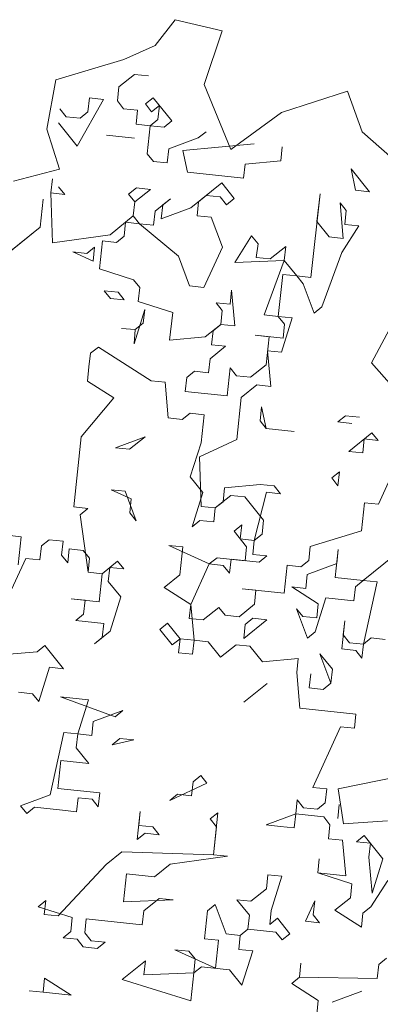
# Model space of a CAD drawing. Header units: metres. Extents: x -228 to 168, y -124 to 293.
# Tile 208 of 256: x -173.01 to -170.47, y 123.1 to 130.05. Entities that reach past the tile are written whole.
import ezdxf

# ---------------------------------------------------------------- set-up
doc = ezdxf.new("R2010")
doc.units = ezdxf.units.M
doc.header["$MEASUREMENT"] = 0
doc.layers.add('Bepflanzung.3 _ UMGEBUNG', color=7, linetype='Continuous')

msp = doc.modelspace()

# ---------------------------------------------------------------- linework, layer by layer
at = {"layer": 'Bepflanzung.3 _ UMGEBUNG', "color": 33, "linetype": 'Continuous', "lineweight": 18, "true_color": 0xa89c73}
for p, q in [((-171.9167, 130.0483), (-172.0579, 129.8666)), ((-171.5841, 129.97), (-171.9167, 130.0483)), ((-171.7113, 129.5897), (-171.5841, 129.97)), ((-172.0579, 129.8666), (-172.2794, 129.7665)), ((-172.2794, 129.7665), (-172.7592, 129.6232)), ((-172.2043, 129.6618), (-172.3138, 129.5735)), ((-172.1055, 129.6512), (-172.2043, 129.6618)), ((-172.7592, 129.6232), (-172.8223, 129.2756)), ((-171.5235, 129.1311), (-171.7113, 129.5897)), ((-172.3138, 129.5735), (-172.3244, 129.4747)), ((-170.6983, 129.5434), (-171.1659, 129.3924)), ((-170.5962, 129.2564), (-170.6983, 129.5434)), ((-172.4232, 129.4853), (-172.6086, 129.1552)), ((-172.5327, 129.3971), (-172.5221, 129.4959)), ((-172.5221, 129.4959), (-172.4232, 129.4853)), ((-172.3244, 129.4747), (-172.2802, 129.42)), ((-172.1267, 129.4535), (-172.0719, 129.4976)), ((-172.0825, 129.3988), (-172.1267, 129.4535)), ((-172.0719, 129.4976), (-171.9396, 129.3334)), ((-172.7304, 129.4183), (-172.6862, 129.3635)), ((-172.5874, 129.3529), (-172.5327, 129.3971)), ((-172.2802, 129.42), (-172.1814, 129.4094)), ((-172.1814, 129.4094), (-172.192, 129.3105)), ((-172.0278, 129.4429), (-172.0825, 129.3988)), ((-172.0384, 129.344), (-172.0278, 129.4429)), ((-171.1659, 129.3924), (-171.5235, 129.1311)), ((-172.6086, 129.1552), (-172.741, 129.3194)), ((-172.6862, 129.3635), (-172.5874, 129.3529)), ((-172.192, 129.3105), (-172.0931, 129.2999)), ((-172.0931, 129.2999), (-172.0384, 129.344)), ((-171.9396, 129.3334), (-171.9943, 129.2893)), ((-172.8223, 129.2756), (-172.7334, 128.9926)), ((-172.0931, 129.2999), (-172.1143, 129.1022)), ((-171.9943, 129.2893), (-172.0931, 129.2999)), ((-171.7525, 129.2134), (-171.6977, 129.2575)), ((-170.3222, 129.0173), (-170.5962, 129.2564)), ((-172.4003, 129.2329), (-172.2026, 129.2117)), ((-172.2026, 129.2117), (-172.4003, 129.2329)), ((-171.9608, 129.1357), (-171.7525, 129.2134)), ((-171.8619, 129.1251), (-171.3571, 129.171)), ((-172.1143, 129.1022), (-172.0702, 129.0475)), ((-171.9714, 129.0369), (-171.9608, 129.1357)), ((-171.8284, 128.9716), (-171.8619, 129.1251)), ((-171.1593, 129.1498), (-171.17, 129.0509)), ((-172.0702, 129.0475), (-171.9714, 129.0369)), ((-171.4224, 129.028), (-171.433, 128.9291)), ((-171.17, 129.0509), (-171.4224, 129.028)), ((-172.7334, 128.9926), (-173.058, 128.9083)), ((-171.433, 128.9291), (-171.8284, 128.9716)), ((-170.6422, 128.8443), (-170.6735, 128.9952)), ((-170.6735, 128.9952), (-170.5433, 128.8337)), ((-172.794, 128.8251), (-172.7834, 128.924)), ((-171.8055, 128.7191), (-171.5866, 128.8956)), ((-171.5866, 128.8956), (-171.4983, 128.7862)), ((-172.6951, 128.8145), (-172.794, 128.8251)), ((-172.794, 128.8251), (-172.7817, 128.4739)), ((-172.7393, 128.8693), (-172.6951, 128.8145)), ((-172.245, 128.8163), (-172.1903, 128.8604)), ((-172.0914, 128.8498), (-172.2009, 128.7615)), ((-172.1903, 128.8604), (-172.0914, 128.8498)), ((-170.5433, 128.8337), (-170.6422, 128.8443)), ((-172.8699, 128.5833), (-172.8487, 128.781)), ((-172.8487, 128.781), (-172.8699, 128.5833)), ((-172.2009, 128.7615), (-172.245, 128.8163)), ((-172.2115, 128.6627), (-172.2009, 128.7615)), ((-172.2009, 128.7615), (-172.2115, 128.6627)), ((-172.0579, 128.6962), (-171.9484, 128.7845)), ((-171.9484, 128.7845), (-172.0032, 128.7403)), ((-171.7507, 128.7632), (-171.7613, 128.6644)), ((-171.696, 128.8074), (-171.7507, 128.7632)), ((-171.5972, 128.7968), (-171.696, 128.8074)), ((-171.553, 128.742), (-171.5972, 128.7968)), ((-171.4983, 128.7862), (-171.553, 128.742)), ((-170.9582, 128.2283), (-170.8924, 128.8187)), ((-170.8924, 128.8187), (-170.9158, 128.6237)), ((-170.7287, 128.5036), (-170.7516, 128.7561)), ((-170.7516, 128.7561), (-170.7075, 128.7013)), ((-172.0685, 128.5974), (-172.0579, 128.6962)), ((-172.0032, 128.7403), (-172.0138, 128.6415)), ((-172.0138, 128.6415), (-171.8055, 128.7191)), ((-170.7075, 128.7013), (-170.7181, 128.6025)), ((-172.3757, 128.5303), (-172.2115, 128.6627)), ((-172.2662, 128.6186), (-172.2768, 128.5197)), ((-172.1674, 128.608), (-172.2662, 128.6186)), ((-172.2115, 128.6627), (-172.1674, 128.608)), ((-171.7613, 128.6644), (-171.6625, 128.6538)), ((-171.6625, 128.6538), (-171.5826, 128.4427)), ((-170.9158, 128.6237), (-170.8276, 128.5142)), ((-172.8699, 128.5833), (-173.1436, 128.3627)), ((-173.0888, 128.4068), (-172.8699, 128.5833)), ((-172.1674, 128.608), (-172.0685, 128.5974)), ((-171.892, 128.3784), (-172.1674, 128.608)), ((-170.6193, 128.5919), (-170.7393, 128.4048)), ((-170.7181, 128.6025), (-170.6193, 128.5919)), ((-172.7817, 128.4739), (-172.3757, 128.5303)), ((-172.4304, 128.4862), (-172.4516, 128.2885)), ((-172.3315, 128.4756), (-172.4304, 128.4862)), ((-172.2768, 128.5197), (-172.3315, 128.4756)), ((-171.4944, 128.3333), (-171.3765, 128.5231)), ((-171.3765, 128.5231), (-171.3302, 128.4657)), ((-170.8276, 128.5142), (-170.7287, 128.5036)), ((-172.4957, 128.3432), (-172.6387, 128.4085)), ((-172.6387, 128.4085), (-172.5398, 128.3979)), ((-172.5398, 128.3979), (-172.4851, 128.4421)), ((-172.4851, 128.4421), (-172.4957, 128.3432)), ((-171.5826, 128.4427), (-171.7133, 128.1568)), ((-171.3302, 128.4657), (-171.343, 128.3696)), ((-171.2442, 128.359), (-171.1347, 128.4472)), ((-171.1347, 128.4472), (-171.1453, 128.3483)), ((-170.7393, 128.4048), (-170.8806, 128.02)), ((-171.8144, 128.1701), (-171.892, 128.3784)), ((-171.1453, 128.3483), (-171.4944, 128.3333)), ((-171.343, 128.3696), (-171.2442, 128.359)), ((-171.2866, 127.9635), (-171.1453, 128.3483)), ((-171.1453, 128.3483), (-171.0571, 128.2389)), ((-172.4516, 128.2885), (-172.2098, 128.2125)), ((-172.2098, 128.2125), (-172.1656, 128.1578)), ((-171.1559, 128.2495), (-171.1877, 127.9529)), ((-171.0571, 128.2389), (-171.1559, 128.2495)), ((-171.0571, 128.2389), (-170.9582, 128.2283)), ((-171.0129, 128.1842), (-171.0571, 128.2389)), ((-170.5289, 127.6247), (-170.1943, 128.2544)), ((-172.3739, 128.0802), (-172.4181, 128.1349)), ((-172.4181, 128.1349), (-172.3192, 128.1243)), ((-172.3192, 128.1243), (-172.2751, 128.0696)), ((-172.1656, 128.1578), (-172.1762, 128.059)), ((-171.7133, 128.1568), (-171.8144, 128.1701)), ((-171.5284, 128.0395), (-171.5178, 128.1383)), ((-171.5178, 128.1383), (-171.4949, 127.8859)), ((-170.9353, 127.9759), (-171.0129, 128.1842)), ((-172.2751, 128.0696), (-172.3739, 128.0802)), ((-172.1762, 128.059), (-171.9322, 127.9803)), ((-172.1299, 128.0015), (-172.2058, 127.7597)), ((-172.1427, 127.9054), (-172.1299, 128.0015)), ((-171.5831, 127.9954), (-171.6273, 128.0501)), ((-171.6273, 128.0501), (-171.5284, 128.0395)), ((-171.5937, 127.8965), (-171.5831, 127.9954)), ((-170.8806, 128.02), (-170.9353, 127.9759)), ((-171.9322, 127.9803), (-171.9556, 127.7853)), ((-171.1877, 127.9529), (-171.2866, 127.9635)), ((-171.1436, 127.8982), (-171.1877, 127.9529)), ((-171.1877, 127.9529), (-171.0889, 127.9423)), ((-171.0889, 127.9423), (-171.1648, 127.7005)), ((-172.1974, 127.8613), (-172.2941, 127.8691)), ((-172.2941, 127.8691), (-172.1974, 127.8613)), ((-172.2058, 127.7597), (-172.1974, 127.8613)), ((-172.1974, 127.8613), (-172.1427, 127.9054)), ((-171.7032, 127.8083), (-171.5937, 127.8965)), ((-171.6485, 127.8524), (-171.6591, 127.7535)), ((-171.5937, 127.8965), (-171.6485, 127.8524)), ((-171.4949, 127.8859), (-171.5937, 127.8965)), ((-171.1542, 127.7994), (-171.1436, 127.8982)), ((-171.9556, 127.7853), (-171.7032, 127.8083)), ((-171.2531, 127.81), (-171.3519, 127.8206)), ((-171.3519, 127.8206), (-171.1542, 127.7994)), ((-171.2743, 127.6123), (-171.2531, 127.81)), ((-172.4583, 127.7368), (-172.513, 127.6926)), ((-172.0863, 127.4994), (-172.4583, 127.7368)), ((-171.5602, 127.7429), (-171.6697, 127.6547)), ((-171.6591, 127.7535), (-171.5602, 127.7429)), ((-171.1648, 127.7005), (-171.2637, 127.7111)), ((-171.2637, 127.7111), (-171.2407, 127.4587)), ((-172.513, 127.6926), (-172.5258, 127.5965)), ((-171.6697, 127.6547), (-171.6803, 127.5558)), ((-172.5258, 127.5965), (-172.5342, 127.4949)), ((-171.5479, 127.3916), (-171.5267, 127.5893)), ((-171.5267, 127.5893), (-171.4826, 127.5346)), ((-171.3837, 127.524), (-171.2743, 127.6123)), ((-170.3851, 127.4621), (-170.5289, 127.6247)), ((-171.9874, 127.4888), (-172.0863, 127.4994)), ((-171.8339, 127.5223), (-171.8445, 127.4234)), ((-171.7791, 127.5664), (-171.8339, 127.5223)), ((-171.6803, 127.5558), (-171.7791, 127.5664)), ((-171.4826, 127.5346), (-171.3837, 127.524)), ((-172.5342, 127.4949), (-172.3493, 127.3776)), ((-171.9645, 127.2363), (-171.9874, 127.4888)), ((-171.3396, 127.4693), (-171.449, 127.381)), ((-171.2407, 127.4587), (-171.3396, 127.4693)), ((-172.3493, 127.3776), (-172.5788, 127.1023)), ((-171.8445, 127.4234), (-171.5479, 127.3916)), ((-171.449, 127.381), (-171.4809, 127.0845)), ((-171.3061, 127.3157), (-171.3167, 127.2169)), ((-171.2725, 127.1621), (-171.3061, 127.3157)), ((-171.8657, 127.2257), (-171.9645, 127.2363)), ((-171.8109, 127.2699), (-171.8657, 127.2257)), ((-171.7121, 127.2593), (-171.8109, 127.2699)), ((-171.7333, 127.0616), (-171.7121, 127.2593)), ((-170.7677, 127.208), (-170.713, 127.2521)), ((-170.713, 127.2521), (-170.6141, 127.2415)), ((-171.3167, 127.2169), (-171.2725, 127.1621)), ((-171.2725, 127.1621), (-171.0748, 127.1409)), ((-171.0748, 127.1409), (-171.2725, 127.1621)), ((-170.6688, 127.1974), (-170.7677, 127.208)), ((-172.5788, 127.1023), (-172.6318, 126.608)), ((-172.1287, 127.104), (-172.337, 127.0263)), ((-172.2381, 127.0157), (-172.1287, 127.104)), ((-171.4809, 127.0845), (-171.7439, 126.9627)), ((-170.69, 126.9997), (-170.5259, 127.132)), ((-170.5806, 127.0879), (-170.5912, 126.9891)), ((-170.4817, 127.0773), (-170.5806, 127.0879)), ((-170.5259, 127.132), (-170.4817, 127.0773)), ((-172.337, 127.0263), (-172.2381, 127.0157)), ((-171.8092, 126.8197), (-171.7333, 127.0616)), ((-171.7439, 126.9627), (-171.7316, 126.6114)), ((-170.5912, 126.9891), (-170.69, 126.9997)), ((-170.48, 126.6272), (-170.3494, 126.9131)), ((-171.721, 126.7103), (-171.8092, 126.8197)), ((-170.8101, 126.8126), (-170.7554, 126.8567)), ((-170.766, 126.7578), (-170.8101, 126.8126)), ((-170.7554, 126.8567), (-170.766, 126.7578)), ((-171.578, 126.645), (-171.5674, 126.7438)), ((-171.5674, 126.7438), (-171.315, 126.7667)), ((-171.315, 126.7667), (-171.2161, 126.7561)), ((-171.2161, 126.7561), (-171.172, 126.7014)), ((-172.2258, 126.6644), (-172.3688, 126.7298)), ((-172.3688, 126.7298), (-172.27, 126.7192)), ((-172.27, 126.7192), (-172.1923, 126.5109)), ((-172.2364, 126.5656), (-172.2258, 126.6644)), ((-171.7969, 126.4685), (-171.721, 126.7103)), ((-171.5233, 126.6891), (-171.6327, 126.6008)), ((-171.4244, 126.6785), (-171.5233, 126.6891)), ((-171.292, 126.5143), (-171.4244, 126.6785)), ((-171.2708, 126.712), (-171.3574, 126.3713)), ((-171.172, 126.7014), (-171.2708, 126.712)), ((-172.6318, 126.608), (-172.533, 126.5974)), ((-172.533, 126.5974), (-172.5877, 126.5533)), ((-171.7316, 126.6114), (-171.6327, 126.6008)), ((-171.6327, 126.6008), (-171.6433, 126.502)), ((-171.6327, 126.6008), (-171.578, 126.645)), ((-170.6001, 126.4401), (-170.5789, 126.6378)), ((-170.5789, 126.6378), (-170.48, 126.6272)), ((-172.5877, 126.5533), (-172.5313, 126.1473)), ((-172.1923, 126.5109), (-172.2364, 126.5656)), ((-171.7422, 126.5126), (-171.7969, 126.4685)), ((-171.6433, 126.502), (-171.7422, 126.5126)), ((-171.5003, 126.4366), (-171.4456, 126.4808)), ((-171.4456, 126.4808), (-171.4562, 126.3819)), ((-171.3026, 126.4154), (-171.292, 126.5143)), ((-173.0043, 126.398), (-173.1032, 126.4086)), ((-173.0255, 126.2003), (-173.0043, 126.398)), ((-171.4121, 126.3272), (-171.5003, 126.4366)), ((-171.3574, 126.3713), (-171.3026, 126.4154)), ((-170.962, 126.3289), (-170.6001, 126.4401)), ((-172.8613, 126.3327), (-172.872, 126.2338)), ((-172.8066, 126.3768), (-172.8613, 126.3327)), ((-172.7078, 126.3662), (-172.8066, 126.3768)), ((-172.7184, 126.2673), (-172.7078, 126.3662)), ((-171.8622, 126.3255), (-171.9611, 126.3361)), ((-171.9611, 126.3361), (-171.6751, 126.2054)), ((-171.8834, 126.1278), (-171.8622, 126.3255)), ((-171.4562, 126.3819), (-171.3574, 126.3713)), ((-171.4227, 126.2283), (-171.4121, 126.3272)), ((-171.3574, 126.3713), (-171.368, 126.2725)), ((-170.9726, 126.2301), (-170.962, 126.3289)), ((-172.6742, 126.2126), (-172.7184, 126.2673)), ((-172.6636, 126.3114), (-172.6742, 126.2126)), ((-172.5648, 126.3008), (-172.6636, 126.3114)), ((-172.5207, 126.2461), (-172.5648, 126.3008)), ((-171.6751, 126.2054), (-171.6204, 126.2495)), ((-171.6204, 126.2495), (-171.4227, 126.2283)), ((-171.368, 126.2725), (-171.2691, 126.2619)), ((-171.2691, 126.2619), (-171.3238, 126.2177)), ((-170.7643, 126.3077), (-170.7855, 126.11)), ((-170.7749, 126.2088), (-170.7643, 126.3077)), ((-170.5878, 126.0888), (-170.3689, 126.2653)), ((-172.9708, 126.2444), (-173.1015, 125.9584)), ((-172.872, 126.2338), (-172.9708, 126.2444)), ((-172.5313, 126.1473), (-172.5207, 126.2461)), ((-172.4324, 126.1367), (-172.323, 126.2249)), ((-172.3777, 126.1808), (-172.3883, 126.0819)), ((-172.2788, 126.1702), (-172.3777, 126.1808)), ((-172.323, 126.2249), (-172.2788, 126.1702)), ((-171.6751, 126.2054), (-171.8058, 125.9195)), ((-171.5763, 126.1948), (-171.6751, 126.2054)), ((-171.5322, 126.1401), (-171.5763, 126.1948)), ((-171.5215, 126.2389), (-171.5322, 126.1401)), ((-171.3238, 126.2177), (-171.5215, 126.2389)), ((-171.1473, 125.9988), (-171.1261, 126.1965)), ((-171.1261, 126.1965), (-171.0273, 126.1859)), ((-171.0273, 126.1859), (-170.9726, 126.2301)), ((-170.9832, 126.1312), (-170.7749, 126.2088)), ((-172.5313, 126.1473), (-172.4324, 126.1367)), ((-172.4324, 126.1367), (-172.5313, 126.1473)), ((-172.4536, 125.939), (-172.4324, 126.1367)), ((-171.9929, 126.0395), (-171.8834, 126.1278)), ((-170.9938, 126.0324), (-170.9832, 126.1312)), ((-170.7855, 126.11), (-170.5878, 126.0888)), ((-172.3883, 126.0819), (-172.3, 125.9725)), ((-171.8058, 125.9195), (-171.9929, 126.0395)), ((-170.9055, 125.9229), (-171.0926, 126.043)), ((-171.0926, 126.043), (-170.9938, 126.0324)), ((-170.6425, 126.0447), (-170.6531, 125.9458)), ((-170.5878, 126.0888), (-170.6425, 126.0447)), ((-170.4889, 126.0782), (-170.5878, 126.0888)), ((-170.586, 125.6387), (-170.4889, 126.0782)), ((-172.3, 125.9725), (-172.376, 125.7307)), ((-171.3451, 126.02), (-171.4439, 126.0306)), ((-171.4439, 126.0306), (-171.1473, 125.9988)), ((-171.3557, 125.9212), (-171.3451, 126.02)), ((-172.5525, 125.9496), (-172.6513, 125.9602)), ((-172.6513, 125.9602), (-172.4536, 125.939)), ((-172.5631, 125.8507), (-172.5525, 125.9496)), ((-171.8058, 125.9195), (-171.8164, 125.8206)), ((-171.7829, 125.667), (-171.8058, 125.9195)), ((-171.4651, 125.8329), (-171.3557, 125.9212)), ((-170.8508, 125.967), (-170.9267, 125.7252)), ((-170.9161, 125.824), (-170.9055, 125.9229)), ((-170.6531, 125.9458), (-170.8508, 125.967)), ((-172.6178, 125.8066), (-172.5631, 125.8507)), ((-171.7175, 125.81), (-171.6081, 125.8983)), ((-171.6081, 125.8983), (-171.564, 125.8435)), ((-171.564, 125.8435), (-171.4651, 125.8329)), ((-170.9815, 125.6811), (-171.0591, 125.8894)), ((-171.0591, 125.8894), (-171.015, 125.8346)), ((-171.015, 125.8346), (-170.9161, 125.824)), ((-172.4201, 125.7854), (-172.6178, 125.8066)), ((-172.4307, 125.6865), (-172.4201, 125.7854)), ((-172.0247, 125.743), (-171.97, 125.7871)), ((-171.97, 125.7871), (-171.8817, 125.6776)), ((-171.8164, 125.8206), (-171.7175, 125.81)), ((-171.2674, 125.8117), (-171.4316, 125.6794)), ((-171.4316, 125.6794), (-171.421, 125.7782)), ((-171.421, 125.7782), (-171.3663, 125.8223)), ((-171.3663, 125.8223), (-171.2674, 125.8117)), ((-170.7396, 125.6051), (-170.7184, 125.8028)), ((-170.7184, 125.8028), (-170.729, 125.704)), ((-172.376, 125.7307), (-172.4854, 125.6424)), ((-171.9364, 125.6335), (-172.0247, 125.743)), ((-170.9267, 125.7252), (-170.9815, 125.6811)), ((-170.729, 125.704), (-170.6849, 125.6493)), ((-172.8914, 125.586), (-172.8367, 125.6301)), ((-172.8367, 125.6301), (-172.7043, 125.4659)), ((-172.4854, 125.6424), (-172.4307, 125.6865)), ((-171.8817, 125.6776), (-171.9364, 125.6335)), ((-171.8923, 125.5788), (-171.8817, 125.6776)), ((-171.8817, 125.6776), (-171.7829, 125.667)), ((-171.7829, 125.667), (-171.7935, 125.5682)), ((-171.684, 125.6564), (-171.7829, 125.667)), ((-171.5958, 125.547), (-171.684, 125.6564)), ((-171.4863, 125.6352), (-171.5958, 125.547)), ((-171.3875, 125.6246), (-171.4863, 125.6352)), ((-171.2992, 125.5152), (-171.3875, 125.6246)), ((-170.6849, 125.6493), (-170.586, 125.6387)), ((-170.586, 125.6387), (-170.5966, 125.5398)), ((-170.5313, 125.6828), (-170.586, 125.6387)), ((-170.4325, 125.6722), (-170.5313, 125.6828)), ((-173.1439, 125.563), (-172.8914, 125.586)), ((-171.7935, 125.5682), (-171.8923, 125.5788)), ((-170.8156, 125.3633), (-170.8932, 125.5716)), ((-170.8932, 125.5716), (-170.805, 125.4622)), ((-170.6408, 125.5945), (-170.7396, 125.6051)), ((-170.5966, 125.5398), (-170.6408, 125.5945)), ((-171.0468, 125.5381), (-171.2992, 125.5152)), ((-171.0574, 125.4392), (-171.0468, 125.5381)), ((-172.8032, 125.4765), (-172.8791, 125.2347)), ((-172.7043, 125.4659), (-172.8032, 125.4765)), ((-171.0345, 125.1868), (-171.0574, 125.4392)), ((-170.9691, 125.3298), (-170.9585, 125.4286)), ((-170.9585, 125.4286), (-170.9691, 125.3298)), ((-170.805, 125.4622), (-170.8156, 125.3633)), ((-171.2657, 125.3616), (-171.4299, 125.2292)), ((-170.8156, 125.3633), (-170.8703, 125.3192)), ((-170.8703, 125.3192), (-170.8156, 125.3633)), ((-172.9232, 125.2894), (-173.0221, 125.3)), ((-172.8791, 125.2347), (-172.9232, 125.2894)), ((-170.8703, 125.3192), (-170.9691, 125.3298)), ((-170.9691, 125.3298), (-170.8703, 125.3192)), ((-172.5278, 125.247), (-172.7255, 125.2682)), ((-172.7255, 125.2682), (-172.3407, 125.1269)), ((-172.6038, 125.0052), (-172.5278, 125.247)), ((-172.286, 125.1711), (-172.4943, 125.0934)), ((-172.3407, 125.1269), (-172.286, 125.1711)), ((-170.6391, 125.1444), (-171.0345, 125.1868)), ((-170.6497, 125.0455), (-170.6391, 125.1444)), ((-172.4943, 125.0934), (-172.5049, 124.9946)), ((-172.7998, 124.5762), (-172.7026, 125.0158)), ((-172.7026, 125.0158), (-172.6038, 125.0052)), ((-172.6038, 125.0052), (-172.6144, 124.9063)), ((-172.5049, 124.9946), (-172.6038, 125.0052)), ((-170.9445, 124.6272), (-170.7485, 125.0562)), ((-170.7485, 125.0562), (-170.6497, 125.0455)), ((-172.3619, 124.9292), (-172.3072, 124.9734)), ((-172.2084, 124.9628), (-172.3619, 124.9292)), ((-172.3072, 124.9734), (-172.2084, 124.9628)), ((-172.6144, 124.9063), (-172.5261, 124.7969)), ((-172.7238, 124.8181), (-172.745, 124.6204)), ((-172.5261, 124.7969), (-172.7238, 124.8181)), ((-170.7644, 124.6187), (-170.0595, 124.759)), ((-171.6912, 124.6573), (-171.9542, 124.5355)), ((-171.8006, 124.5691), (-171.79, 124.6679)), ((-171.79, 124.6679), (-171.7353, 124.712)), ((-171.7353, 124.712), (-171.6912, 124.6573)), ((-172.745, 124.6204), (-172.4485, 124.5886)), ((-172.4485, 124.5886), (-172.4591, 124.4897)), ((-171.9542, 124.5355), (-171.8995, 124.5797)), ((-171.8995, 124.5797), (-171.8006, 124.5691)), ((-170.8456, 124.6166), (-170.9445, 124.6272)), ((-170.8563, 124.5178), (-170.8456, 124.6166)), ((-170.728, 124.3695), (-170.7644, 124.6187)), ((-173.0081, 124.4986), (-172.7998, 124.5762)), ((-172.6021, 124.555), (-172.6127, 124.4562)), ((-172.5032, 124.5444), (-172.6021, 124.555)), ((-172.4591, 124.4897), (-172.5032, 124.5444)), ((-171.0646, 124.4401), (-171.054, 124.539)), ((-171.054, 124.539), (-171.0098, 124.4842)), ((-170.911, 124.4736), (-170.8563, 124.5178)), ((-172.9639, 124.4439), (-173.0081, 124.4986)), ((-172.9092, 124.488), (-172.9639, 124.4439)), ((-172.7115, 124.4668), (-172.9092, 124.488)), ((-172.6127, 124.4562), (-172.7115, 124.4668)), ((-172.1837, 124.2602), (-172.1625, 124.4579)), ((-172.1625, 124.4579), (-172.1731, 124.359)), ((-171.6683, 124.4049), (-171.6135, 124.449)), ((-171.6135, 124.449), (-171.6454, 124.1525)), ((-171.2729, 124.3625), (-171.0646, 124.4401)), ((-171.0646, 124.4401), (-171.0752, 124.3413)), ((-170.8669, 124.4189), (-171.0646, 124.4401)), ((-171.0098, 124.4842), (-170.911, 124.4736)), ((-170.768, 124.4083), (-170.7574, 124.5072)), ((-171.6241, 124.3502), (-171.6683, 124.4049)), ((-170.8227, 124.3642), (-170.8669, 124.4189)), ((-170.4171, 124.3922), (-170.728, 124.3695)), ((-172.129, 124.3043), (-172.1837, 124.2602)), ((-172.1731, 124.359), (-172.0743, 124.3484)), ((-172.0302, 124.2937), (-172.129, 124.3043)), ((-172.0743, 124.3484), (-172.0302, 124.2937)), ((-171.6454, 124.1525), (-171.6241, 124.3502)), ((-171.174, 124.3519), (-171.2729, 124.3625)), ((-171.0752, 124.3413), (-171.174, 124.3519)), ((-170.8333, 124.2653), (-170.8227, 124.3642)), ((-170.7345, 124.2547), (-170.8333, 124.2653)), ((-170.7116, 124.0023), (-170.7345, 124.2547)), ((-170.6356, 124.2441), (-170.5809, 124.2883)), ((-170.5368, 124.2335), (-170.6356, 124.2441)), ((-170.5809, 124.2883), (-170.4485, 124.1241)), ((-170.5474, 124.1347), (-170.5368, 124.2335)), ((-172.4026, 124.0837), (-172.2932, 124.1719)), ((-172.2932, 124.1719), (-171.6454, 124.1525)), ((-171.5465, 124.1419), (-171.9525, 124.0854)), ((-171.6454, 124.1525), (-171.5465, 124.1419)), ((-170.9093, 124.0235), (-170.8987, 124.1224)), ((-170.8987, 124.1224), (-170.9093, 124.0235)), ((-170.5245, 123.8822), (-170.5474, 124.1347)), ((-170.4485, 124.1241), (-170.5245, 123.8822)), ((-172.7416, 123.7201), (-172.4026, 124.0837)), ((-171.9525, 124.0854), (-172.062, 123.9972)), ((-170.6674, 123.9476), (-170.9093, 124.0235)), ((-170.9093, 124.0235), (-170.7116, 124.0023)), ((-172.2597, 124.0184), (-172.2809, 123.8207)), ((-172.062, 123.9972), (-172.2597, 124.0184)), ((-171.2711, 123.9123), (-171.2605, 124.0112)), ((-171.2605, 124.0112), (-171.1617, 124.0006)), ((-171.1617, 124.0006), (-171.2376, 123.7588)), ((-170.415, 123.9705), (-170.5351, 123.7834)), ((-171.3806, 123.8241), (-171.2711, 123.9123)), ((-170.678, 123.8487), (-170.6674, 123.9476)), ((-172.8846, 123.7854), (-172.8299, 123.8296)), ((-172.8299, 123.8296), (-172.8405, 123.7307)), ((-172.2809, 123.8207), (-171.9296, 123.833)), ((-172.0284, 123.8436), (-172.1379, 123.7553)), ((-171.9296, 123.833), (-172.0284, 123.8436)), ((-171.3912, 123.7252), (-171.4795, 123.8347)), ((-171.4795, 123.8347), (-171.3806, 123.8241)), ((-170.9958, 123.6828), (-170.9305, 123.8258)), ((-170.9305, 123.8258), (-170.9411, 123.727)), ((-170.7875, 123.7605), (-170.678, 123.8487)), ((-172.6428, 123.7095), (-172.8846, 123.7854)), ((-172.1379, 123.7553), (-172.1485, 123.6565)), ((-171.709, 123.5593), (-171.6878, 123.757)), ((-171.6878, 123.757), (-171.633, 123.8012)), ((-171.633, 123.8012), (-171.5554, 123.5929)), ((-171.2376, 123.7588), (-171.2482, 123.6599)), ((-170.6004, 123.6404), (-170.7875, 123.7605)), ((-170.5351, 123.7834), (-170.5898, 123.7393)), ((-172.8405, 123.7307), (-172.7416, 123.7201)), ((-172.6534, 123.6106), (-172.6428, 123.7095)), ((-172.5439, 123.6989), (-172.5545, 123.6)), ((-172.1485, 123.6565), (-172.5439, 123.6989)), ((-171.4018, 123.6264), (-171.3912, 123.7252)), ((-171.2482, 123.6599), (-171.1935, 123.704)), ((-171.1935, 123.704), (-171.1053, 123.5946)), ((-170.8969, 123.6722), (-170.9958, 123.6828)), ((-170.9411, 123.727), (-170.8969, 123.6722)), ((-170.5898, 123.7393), (-170.6004, 123.6404)), ((-172.7081, 123.5665), (-172.6534, 123.6106)), ((-171.4565, 123.5823), (-171.4018, 123.6264)), ((-171.4018, 123.6264), (-171.4565, 123.5823)), ((-171.2041, 123.6052), (-171.4018, 123.6264)), ((-172.6092, 123.5559), (-172.7081, 123.5665)), ((-172.5651, 123.5012), (-172.6092, 123.5559)), ((-172.5545, 123.6), (-172.5104, 123.5453)), ((-172.5104, 123.5453), (-172.4115, 123.5347)), ((-171.6101, 123.5487), (-171.709, 123.5593)), ((-171.6313, 123.351), (-171.6101, 123.5487)), ((-171.5554, 123.5929), (-171.4565, 123.5823)), ((-171.4565, 123.5823), (-171.4671, 123.4834)), ((-171.16, 123.5505), (-171.2041, 123.6052)), ((-171.1053, 123.5946), (-171.16, 123.5505)), ((-172.4663, 123.4906), (-172.5651, 123.5012)), ((-172.4115, 123.5347), (-172.4663, 123.4906)), ((-171.8184, 123.4711), (-171.9173, 123.4817)), ((-171.9173, 123.4817), (-171.6313, 123.351)), ((-171.7743, 123.4164), (-171.8184, 123.4711)), ((-171.4671, 123.4834), (-171.3683, 123.4728)), ((-171.3683, 123.4728), (-171.4442, 123.231)), ((-172.2898, 123.2717), (-172.1256, 123.4041)), ((-172.1256, 123.4041), (-172.1362, 123.3052)), ((-171.7849, 123.3175), (-171.7743, 123.4164)), ((-170.4786, 123.3774), (-170.4239, 123.4215)), ((-171.7302, 123.3616), (-171.7849, 123.3175)), ((-171.5325, 123.3404), (-171.7302, 123.3616)), ((-171.4442, 123.231), (-171.5325, 123.3404)), ((-171.0382, 123.2874), (-171.0276, 123.3863)), ((-171.0276, 123.3863), (-171.0382, 123.2874)), ((-170.4892, 123.2785), (-170.4786, 123.3774)), ((-172.8493, 123.1817), (-172.8387, 123.2806)), ((-172.8387, 123.2806), (-172.6516, 123.1605)), ((-171.8061, 123.1198), (-172.2898, 123.2717)), ((-172.1362, 123.3052), (-171.7849, 123.3175)), ((-171.7849, 123.3175), (-171.8061, 123.1198)), ((-171.0929, 123.2433), (-171.0382, 123.2874)), ((-171.0382, 123.2874), (-170.4892, 123.2785)), ((-172.8493, 123.1817), (-172.9482, 123.1923)), ((-172.9482, 123.1923), (-172.8493, 123.1817)), ((-170.9058, 123.1232), (-171.0929, 123.2433)), ((-170.5987, 123.1903), (-170.807, 123.1126)), ((-170.807, 123.1126), (-170.5987, 123.1903)), ((-172.6516, 123.1605), (-172.8493, 123.1817)), ((-170.9164, 123.0244), (-170.9058, 123.1232))]:
    msp.add_line(p, q, dxfattribs=at)

doc.saveas('drawing.dxf')
